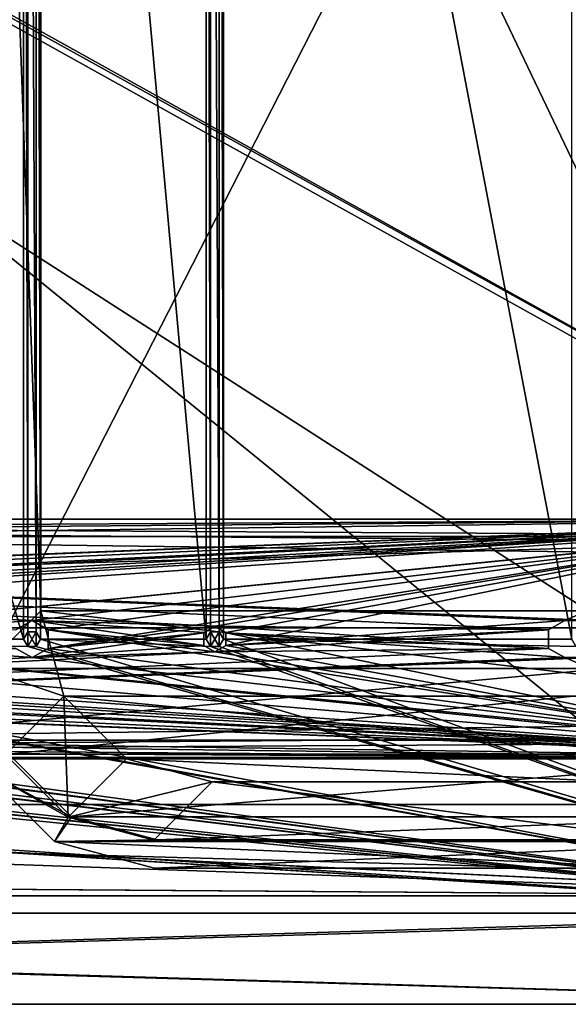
# Model space of a CAD drawing. Header units: millimetres. Extents: x -275 to 275, y -16 to 550.
# Tile 16 of 40: x 94 to 190, y -16 to 157. Entities that reach past the tile are written whole.
import ezdxf

# ---------------------------------------------------------------- set-up
doc = ezdxf.new("R2010")
doc.units = ezdxf.units.MM
doc.header["$LTSCALE"] = 81.481481
for name, color, linetype in [('1', 7, 'CONTINUOUS'), ('10', 7, 'CONTINUOUS'), ('13', 7, 'CONTINUOUS'), ('14', 7, 'CONTINUOUS'), ('142', 7, 'CONTINUOUS'), ('143', 7, 'CONTINUOUS'), ('145', 7, 'CONTINUOUS'), ('15', 7, 'CONTINUOUS'), ('153', 7, 'CONTINUOUS'), ('156', 7, 'CONTINUOUS'), ('16', 7, 'CONTINUOUS'), ('2', 7, 'CONTINUOUS'), ('205', 7, 'CONTINUOUS'), ('206', 7, 'CONTINUOUS'), ('207', 7, 'CONTINUOUS'), ('208', 7, 'CONTINUOUS'), ('221', 7, 'CONTINUOUS'), ('222', 7, 'CONTINUOUS'), ('224', 7, 'CONTINUOUS'), ('225', 7, 'CONTINUOUS'), ('226', 7, 'CONTINUOUS'), ('227', 7, 'CONTINUOUS'), ('228', 7, 'CONTINUOUS'), ('24', 7, 'CONTINUOUS'), ('25', 7, 'CONTINUOUS'), ('253', 7, 'CONTINUOUS'), ('254', 7, 'CONTINUOUS'), ('255', 7, 'CONTINUOUS'), ('295', 7, 'CONTINUOUS'), ('297', 7, 'CONTINUOUS'), ('310', 7, 'CONTINUOUS'), ('312', 7, 'CONTINUOUS'), ('313', 7, 'CONTINUOUS'), ('317', 7, 'CONTINUOUS'), ('318', 7, 'CONTINUOUS'), ('319', 7, 'CONTINUOUS'), ('323', 7, 'CONTINUOUS'), ('324', 7, 'CONTINUOUS'), ('325', 7, 'CONTINUOUS'), ('328', 7, 'CONTINUOUS'), ('329', 7, 'CONTINUOUS'), ('337', 7, 'CONTINUOUS'), ('338', 7, 'CONTINUOUS'), ('339', 7, 'CONTINUOUS'), ('340', 7, 'CONTINUOUS'), ('341', 7, 'CONTINUOUS'), ('342', 7, 'CONTINUOUS'), ('4', 7, 'CONTINUOUS'), ('544', 7, 'CONTINUOUS'), ('545', 7, 'CONTINUOUS'), ('546', 7, 'CONTINUOUS'), ('547', 7, 'CONTINUOUS'), ('620', 7, 'CONTINUOUS'), ('621', 7, 'CONTINUOUS'), ('622', 7, 'CONTINUOUS'), ('623', 7, 'CONTINUOUS'), ('9', 7, 'CONTINUOUS')]:
    doc.layers.add(name, color=color, linetype=linetype)

msp = doc.modelspace()

# ---------------------------------------------------------------- linework, layer by layer
at = {"layer": '1', "linetype": 'Continuous'}
for points in [[(102.91, 16.87, 365.6), (91.93, 27.85, 365.6), (91.93, 27.85, 333.6), (102.91, 16.87, 365.6)], [(102.91, 16.87, 333.6), (102.91, 16.87, 365.6), (91.93, 27.85, 333.6), (102.91, 16.87, 333.6)], [(117.91, 12.85, 365.6), (102.91, 16.87, 365.6), (117.91, 12.85, 333.6), (117.91, 12.85, 365.6)], [(117.91, 12.85, 333.6), (102.91, 16.87, 365.6), (102.91, 16.87, 333.6), (117.91, 12.85, 333.6)]]:
    msp.add_3dface(points, dxfattribs=at)
at = {"layer": '10', "linetype": 'Continuous'}
for points in [[(208.41, 7.85, 333.6), (117.41, 7.85, 333.6), (208.41, 7.85, 325.6), (208.41, 7.85, 333.6)], [(117.41, 7.85, 333.6), (117.41, 7.85, 325.6), (208.41, 7.85, 325.6), (117.41, 7.85, 333.6)]]:
    msp.add_3dface(points, dxfattribs=at)
at = {"layer": '13', "linetype": 'Continuous'}
for points in [[(228.28, 326.74, 33.6), (228.28, 52.96, 33.6), (97.53, 326.74, 33.6), (228.28, 326.74, 33.6)], [(97.53, 326.74, 33.6), (228.28, 52.96, 33.6), (97.53, 52.96, 33.6), (97.53, 326.74, 33.6)], [(97.53, 52.96, 33.6), (228.28, 52.96, 33.6), (224.26, 37.97, 33.6), (97.53, 52.96, 33.6)], [(101.55, 37.97, 33.6), (97.53, 52.96, 33.6), (224.26, 37.97, 33.6), (101.55, 37.97, 33.6)], [(112.52, 26.99, 33.6), (101.55, 37.97, 33.6), (213.29, 26.99, 33.6), (112.52, 26.99, 33.6)], [(213.29, 26.99, 33.6), (101.55, 37.97, 33.6), (224.26, 37.97, 33.6), (213.29, 26.99, 33.6)], [(127.52, 22.98, 33.6), (112.52, 26.99, 33.6), (198.3, 22.98, 33.6), (127.52, 22.98, 33.6)], [(198.3, 22.98, 33.6), (112.52, 26.99, 33.6), (213.29, 26.99, 33.6), (198.3, 22.98, 33.6)]]:
    msp.add_3dface(points, dxfattribs=at)
at = {"layer": '14', "linetype": 'Continuous'}
for points in [[(87.34, 42.76, 325.6), (87.34, 336.94, 325.6), (97.53, 52.96, 33.6), (87.34, 42.76, 325.6)], [(87.34, 336.94, 325.6), (97.53, 326.74, 33.6), (97.53, 52.96, 33.6), (87.34, 336.94, 325.6)]]:
    msp.add_3dface(points, dxfattribs=at)
at = {"layer": '142', "linetype": 'Continuous'}
for points in [[(231.6, 27.27, 414.93), (-231.4, 27.27, 487.93), (-231.4, 27.27, 414.93), (231.6, 27.27, 414.93)], [(-231.4, 27.27, 487.93), (231.6, 27.27, 414.93), (-28.25, 27.27, 470.93), (-231.4, 27.27, 487.93)], [(-28.25, 27.27, 470.93), (231.6, 27.27, 414.93), (28.45, 27.27, 470.93), (-28.25, 27.27, 470.93)], [(28.45, 27.27, 470.93), (231.6, 27.27, 414.93), (39.99, 27.27, 490.93), (28.45, 27.27, 470.93)], [(39.99, 27.27, 490.93), (231.6, 27.27, 414.93), (231.6, 27.27, 487.93), (39.99, 27.27, 490.93)], [(248.6, 27.27, 490.93), (39.99, 27.27, 490.93), (248.6, 27.27, 487.93), (248.6, 27.27, 490.93)], [(248.6, 27.27, 487.93), (39.99, 27.27, 490.93), (231.6, 27.27, 487.93), (248.6, 27.27, 487.93)]]:
    msp.add_3dface(points, dxfattribs=at)
at = {"layer": '143', "linetype": 'Continuous'}
for points in [[(231.6, 27.27, 414.93), (-231.4, 27.27, 414.93), (231.6, 327.27, 414.93), (231.6, 27.27, 414.93)], [(-231.4, 27.27, 414.93), (-231.4, 327.27, 414.93), (231.6, 327.27, 414.93), (-231.4, 27.27, 414.93)]]:
    msp.add_3dface(points, dxfattribs=at)
at = {"layer": '145', "linetype": 'Continuous'}
for points in [[(39.99, 27.27, 490.93), (248.6, 27.27, 490.93), (39.99, 30.27, 490.93), (39.99, 27.27, 490.93)], [(39.99, 30.27, 490.93), (248.6, 27.27, 490.93), (228.6, 30.27, 490.93), (39.99, 30.27, 490.93)]]:
    msp.add_3dface(points, dxfattribs=at)
at = {"layer": '15', "linetype": 'Continuous'}
for points in [[(87.34, 42.76, 325.6), (97.53, 52.96, 33.6), (101.55, 37.97, 33.6), (87.34, 42.76, 325.6)], [(91.35, 27.77, 325.6), (87.34, 42.76, 325.6), (101.55, 37.97, 33.6), (91.35, 27.77, 325.6)], [(102.32, 16.8, 325.6), (91.35, 27.77, 325.6), (101.55, 37.97, 33.6), (102.32, 16.8, 325.6)], [(102.32, 16.8, 325.6), (101.55, 37.97, 33.6), (112.52, 26.99, 33.6), (102.32, 16.8, 325.6)], [(102.32, 16.8, 325.6), (112.52, 26.99, 33.6), (127.52, 22.98, 33.6), (102.32, 16.8, 325.6)], [(117.32, 12.78, 325.6), (102.32, 16.8, 325.6), (127.52, 22.98, 33.6), (117.32, 12.78, 325.6)]]:
    msp.add_3dface(points, dxfattribs=at)
at = {"layer": '153', "linetype": 'Continuous'}
for points in [[(28.45, 30.27, 470.93), (228.6, 30.27, 490.93), (-228.4, 30.27, 417.93), (28.45, 30.27, 470.93)], [(-228.4, 30.27, 417.93), (228.6, 30.27, 490.93), (228.6, 30.27, 417.93), (-228.4, 30.27, 417.93)], [(39.99, 30.27, 490.93), (228.6, 30.27, 490.93), (28.45, 30.27, 470.93), (39.99, 30.27, 490.93)]]:
    msp.add_3dface(points, dxfattribs=at)
at = {"layer": '156', "linetype": 'Continuous'}
for points in [[(-228.4, 30.27, 417.93), (228.6, 30.27, 417.93), (-228.4, 324.53, 417.93), (-228.4, 30.27, 417.93)], [(-228.4, 324.53, 417.93), (228.6, 30.27, 417.93), (228.6, 324.53, 417.93), (-228.4, 324.53, 417.93)]]:
    msp.add_3dface(points, dxfattribs=at)
at = {"layer": '16', "linetype": 'Continuous'}
for points in [[(208.49, 12.78, 325.6), (117.32, 12.78, 325.6), (127.52, 22.98, 33.6), (208.49, 12.78, 325.6)], [(208.49, 12.78, 325.6), (127.52, 22.98, 33.6), (198.3, 22.98, 33.6), (208.49, 12.78, 325.6)]]:
    msp.add_3dface(points, dxfattribs=at)
at = {"layer": '2', "linetype": 'Continuous'}
for points in [[(102.91, 16.87, 333.6), (91.93, 27.85, 333.6), (87.1, 25.35, 333.6), (102.91, 16.87, 333.6)], [(99.91, 12.54, 333.6), (102.91, 16.87, 333.6), (87.1, 25.35, 333.6), (99.91, 12.54, 333.6)], [(117.91, 12.85, 333.6), (102.91, 16.87, 333.6), (99.91, 12.54, 333.6), (117.91, 12.85, 333.6)], [(117.91, 12.85, 333.6), (99.91, 12.54, 333.6), (207.91, 12.85, 333.6), (117.91, 12.85, 333.6)], [(99.91, 12.54, 333.6), (225.91, 12.54, 333.6), (207.91, 12.85, 333.6), (99.91, 12.54, 333.6)], [(117.41, 7.85, 333.6), (225.91, 12.54, 333.6), (99.91, 12.54, 333.6), (117.41, 7.85, 333.6)], [(208.41, 7.85, 333.6), (225.91, 12.54, 333.6), (117.41, 7.85, 333.6), (208.41, 7.85, 333.6)]]:
    msp.add_3dface(points, dxfattribs=at)
at = {"layer": '205', "linetype": 'Continuous'}
for points in [[(-248, 69, 3), (248, 69, 3), (-251, 69), (-248, 69, 3)], [(-251, 69), (248, 69, 3), (251, 69), (-251, 69)]]:
    msp.add_3dface(points, dxfattribs=at)
at = {"layer": '206', "linetype": 'Continuous'}
for points in [[(248, 69, 3), (-248, 69, 3), (224, 66.25, 3), (248, 69, 3)], [(-248, 69, 3), (194.75, 51.25, 3), (222.05, 62.88, 3), (-248, 69, 3)], [(224, 66.25, 3), (-248, 69, 3), (222.05, 65.13, 3), (224, 66.25, 3)], [(222.05, 65.13, 3), (-248, 69, 3), (222.05, 62.88, 3), (222.05, 65.13, 3)], [(189.25, 51.25, 3), (-248, 69, 3), (186.44, 49.63, 3), (189.25, 51.25, 3)], [(-248, 69, 3), (189.25, 51.25, 3), (194.75, 51.25, 3), (-248, 69, 3)], [(186.44, 49.63, 3), (-248, 69, 3), (128, 50.25, 3), (186.44, 49.63, 3)], [(128, 50.25, 3), (-248, 69, 3), (96, 51.25, 3), (128, 50.25, 3)], [(96, 51.25, 3), (-248, 69, 3), (93.19, 49.63, 3), (96, 51.25, 3)], [(248, 27, 3), (224, 29.75, 3), (2.25, 51.75, 3), (248, 27, 3)], [(2.25, 44.25, 3), (248, 27, 3), (2.25, 51.75, 3), (2.25, 44.25, 3)], [(96, 44.75, 3), (93.19, 46.37, 3), (2.25, 51.75, 3), (96, 44.75, 3)], [(224, 29.75, 3), (96, 44.75, 3), (2.25, 51.75, 3), (224, 29.75, 3)], [(126.05, 49.13, 3), (128, 50.25, 3), (96, 51.25, 3), (126.05, 49.13, 3)], [(126.05, 46.88, 3), (126.05, 49.13, 3), (96, 51.25, 3), (126.05, 46.88, 3)], [(126.05, 46.88, 3), (96, 51.25, 3), (98.81, 49.63, 3), (126.05, 46.88, 3)], [(186.44, 46.37, 3), (186.44, 49.63, 3), (128, 50.25, 3), (186.44, 46.37, 3)], [(186.44, 46.37, 3), (128, 50.25, 3), (129.95, 49.12, 3), (186.44, 46.37, 3)], [(128, 45.75, 3), (126.05, 46.88, 3), (98.81, 49.63, 3), (128, 45.75, 3)], [(128, 45.75, 3), (98.81, 49.63, 3), (224, 29.75, 3), (128, 45.75, 3)], [(98.81, 49.63, 3), (98.81, 46.37, 3), (224, 29.75, 3), (98.81, 49.63, 3)], [(189.25, 44.75, 3), (186.44, 46.37, 3), (129.95, 49.12, 3), (189.25, 44.75, 3)], [(189.25, 44.75, 3), (129.95, 49.12, 3), (224, 29.75, 3), (189.25, 44.75, 3)], [(129.95, 49.12, 3), (129.95, 46.87, 3), (224, 29.75, 3), (129.95, 49.12, 3)], [(129.95, 46.87, 3), (128, 45.75, 3), (224, 29.75, 3), (129.95, 46.87, 3)], [(-189.25, 44.75, 3), (248, 27, 3), (-186.44, 46.37, 3), (-189.25, 44.75, 3)], [(248, 27, 3), (-128, 45.75, 3), (-186.44, 46.37, 3), (248, 27, 3)], [(248, 27, 3), (-96, 44.75, 3), (-128, 45.75, 3), (248, 27, 3)], [(-96, 44.75, 3), (248, 27, 3), (-93.19, 46.37, 3), (-96, 44.75, 3)], [(-93.19, 46.37, 3), (248, 27, 3), (0, 42, 3), (-93.19, 46.37, 3)], [(98.81, 46.37, 3), (96, 44.75, 3), (224, 29.75, 3), (98.81, 46.37, 3)], [(248, 27, 3), (-194.75, 44.75, 3), (-222.05, 33.12, 3), (248, 27, 3)], [(-194.75, 44.75, 3), (248, 27, 3), (-189.25, 44.75, 3), (-194.75, 44.75, 3)], [(248, 27, 3), (2.25, 44.25, 3), (1.59, 42.66, 3), (248, 27, 3)], [(194.75, 44.75, 3), (189.25, 44.75, 3), (224, 29.75, 3), (194.75, 44.75, 3)], [(0, 42, 3), (248, 27, 3), (1.59, 42.66, 3), (0, 42, 3)], [(-222.05, 30.87, 3), (248, 27, 3), (-222.05, 33.12, 3), (-222.05, 30.87, 3)], [(-248, 27, 3), (248, 27, 3), (-224, 29.75, 3), (-248, 27, 3)], [(-224, 29.75, 3), (248, 27, 3), (-222.05, 30.87, 3), (-224, 29.75, 3)]]:
    msp.add_3dface(points, dxfattribs=at)
at = {"layer": '207', "linetype": 'Continuous'}
for points in [[(-248, 27, 3), (-251, 27), (251, 27), (-248, 27, 3)], [(248, 27, 3), (-248, 27, 3), (251, 27), (248, 27, 3)]]:
    msp.add_3dface(points, dxfattribs=at)
at = {"layer": '208', "linetype": 'Continuous'}
for points in [[(-251, 69), (251, 69), (-224, 66.25), (-251, 69)], [(-224, 66.25), (251, 69), (-222.05, 65.13), (-224, 66.25)], [(-222.05, 65.13), (251, 69), (-222.05, 62.88), (-222.05, 65.13)], [(251, 69), (-194.75, 51.25), (-222.05, 62.88), (251, 69)], [(-194.75, 51.25), (251, 69), (-189.25, 51.25), (-194.75, 51.25)], [(-189.25, 51.25), (251, 69), (-186.44, 49.63), (-189.25, 51.25)], [(251, 69), (-128, 50.25), (-186.44, 49.63), (251, 69)], [(251, 69), (-96, 51.25), (-128, 50.25), (251, 69)], [(-96, 51.25), (251, 69), (-93.19, 49.63), (-96, 51.25)], [(-93.19, 49.63), (251, 69), (0, 54), (-93.19, 49.63)], [(0, 54), (251, 69), (1.59, 53.34), (0, 54)], [(251, 69), (2.25, 51.75), (1.59, 53.34), (251, 69)], [(251, 69), (224, 66.25), (2.25, 44.25), (251, 69)], [(2.25, 51.75), (251, 69), (2.25, 44.25), (2.25, 51.75)], [(224, 66.25), (96, 51.25), (2.25, 44.25), (224, 66.25)], [(96, 51.25), (224, 66.25), (98.81, 49.63), (96, 51.25)], [(224, 66.25), (128, 50.25), (98.81, 46.37), (224, 66.25)], [(98.81, 49.63), (224, 66.25), (98.81, 46.37), (98.81, 49.63)], [(128, 50.25), (224, 66.25), (129.95, 49.13), (128, 50.25)], [(224, 66.25), (189.25, 51.25), (129.95, 46.88), (224, 66.25)], [(129.95, 49.13), (224, 66.25), (129.95, 46.88), (129.95, 49.13)], [(189.25, 51.25), (224, 66.25), (194.75, 51.25), (189.25, 51.25)], [(96, 51.25), (93.19, 49.63), (2.25, 44.25), (96, 51.25)], [(128, 50.25), (126.05, 49.12), (98.81, 46.37), (128, 50.25)], [(189.25, 51.25), (186.44, 49.63), (129.95, 46.88), (189.25, 51.25)], [(126.05, 49.12), (126.05, 46.87), (96, 44.75), (126.05, 49.12)], [(126.05, 49.12), (96, 44.75), (98.81, 46.37), (126.05, 49.12)], [(186.44, 49.63), (186.44, 46.37), (128, 45.75), (186.44, 49.63)], [(186.44, 49.63), (128, 45.75), (129.95, 46.88), (186.44, 49.63)], [(126.05, 46.87), (128, 45.75), (96, 44.75), (126.05, 46.87)], [(189.25, 44.75), (-251, 27), (186.44, 46.37), (189.25, 44.75)], [(186.44, 46.37), (-251, 27), (128, 45.75), (186.44, 46.37)], [(96, 44.75), (-251, 27), (93.19, 46.37), (96, 44.75)], [(128, 45.75), (-251, 27), (96, 44.75), (128, 45.75)], [(-251, 27), (194.75, 44.75), (222.05, 33.12), (-251, 27)], [(-251, 27), (189.25, 44.75), (194.75, 44.75), (-251, 27)], [(222.05, 30.87), (-251, 27), (222.05, 33.12), (222.05, 30.87)], [(224, 29.75), (-251, 27), (222.05, 30.87), (224, 29.75)], [(251, 27), (-251, 27), (224, 29.75), (251, 27)]]:
    msp.add_3dface(points, dxfattribs=at)
at = {"layer": '221', "linetype": 'Continuous'}
for points in [[(189.25, 51.25, 3), (186.44, 49.63, 3), (189.25, 51.25), (189.25, 51.25, 3)], [(186.44, 49.63, 3), (186.44, 49.63), (189.25, 51.25), (186.44, 49.63, 3)], [(186.44, 49.63, 3), (186.44, 46.37, 3), (186.44, 49.63), (186.44, 49.63, 3)], [(186.44, 46.37, 3), (186.44, 46.37), (186.44, 49.63), (186.44, 46.37, 3)], [(186.44, 46.37, 3), (189.25, 44.75, 3), (186.44, 46.37), (186.44, 46.37, 3)], [(189.25, 44.75, 3), (189.25, 44.75), (186.44, 46.37), (189.25, 44.75, 3)]]:
    msp.add_3dface(points, dxfattribs=at)
at = {"layer": '222', "linetype": 'Continuous'}
for points in [[(194.75, 51.25, 3), (189.25, 51.25, 3), (194.75, 51.25), (194.75, 51.25, 3)], [(189.25, 51.25, 3), (189.25, 51.25), (194.75, 51.25), (189.25, 51.25, 3)]]:
    msp.add_3dface(points, dxfattribs=at)
at = {"layer": '224', "linetype": 'Continuous'}
for points in [[(189.25, 44.75, 3), (194.75, 44.75, 3), (189.25, 44.75), (189.25, 44.75, 3)], [(189.25, 44.75), (194.75, 44.75, 3), (194.75, 44.75), (189.25, 44.75)]]:
    msp.add_3dface(points, dxfattribs=at)
at = {"layer": '225', "linetype": 'Continuous'}
for points in [[(128, 50.25, 3), (126.05, 49.13, 3), (128, 50.25), (128, 50.25, 3)], [(126.05, 49.13, 3), (126.05, 49.12), (128, 50.25), (126.05, 49.13, 3)], [(126.05, 49.13, 3), (126.05, 46.88, 3), (126.05, 49.12), (126.05, 49.13, 3)], [(126.05, 46.88, 3), (126.05, 46.87), (126.05, 49.12), (126.05, 46.88, 3)], [(126.05, 46.88, 3), (128, 45.75, 3), (126.05, 46.87), (126.05, 46.88, 3)], [(128, 45.75, 3), (128, 45.75), (126.05, 46.87), (128, 45.75, 3)]]:
    msp.add_3dface(points, dxfattribs=at)
at = {"layer": '226', "linetype": 'Continuous'}
for points in [[(129.95, 49.12, 3), (128, 50.25, 3), (129.95, 49.13), (129.95, 49.12, 3)], [(128, 50.25, 3), (128, 50.25), (129.95, 49.13), (128, 50.25, 3)], [(129.95, 49.12, 3), (129.95, 49.13), (129.95, 46.88), (129.95, 49.12, 3)], [(129.95, 46.87, 3), (129.95, 49.12, 3), (129.95, 46.88), (129.95, 46.87, 3)], [(128, 45.75), (129.95, 46.87, 3), (129.95, 46.88), (128, 45.75)], [(128, 45.75, 3), (129.95, 46.87, 3), (128, 45.75), (128, 45.75, 3)]]:
    msp.add_3dface(points, dxfattribs=at)
at = {"layer": '227', "linetype": 'Continuous'}
for points in [[(96, 51.25, 3), (93.19, 49.63, 3), (96, 51.25), (96, 51.25, 3)], [(93.19, 49.63, 3), (93.19, 49.63), (96, 51.25), (93.19, 49.63, 3)], [(93.19, 46.37, 3), (96, 44.75, 3), (93.19, 46.37), (93.19, 46.37, 3)], [(96, 44.75, 3), (96, 44.75), (93.19, 46.37), (96, 44.75, 3)]]:
    msp.add_3dface(points, dxfattribs=at)
at = {"layer": '228', "linetype": 'Continuous'}
for points in [[(98.81, 49.63, 3), (96, 51.25, 3), (98.81, 49.63), (98.81, 49.63, 3)], [(96, 51.25, 3), (96, 51.25), (98.81, 49.63), (96, 51.25, 3)], [(98.81, 46.37, 3), (98.81, 49.63, 3), (98.81, 46.37), (98.81, 46.37, 3)], [(98.81, 49.63, 3), (98.81, 49.63), (98.81, 46.37), (98.81, 49.63, 3)], [(96, 44.75, 3), (98.81, 46.37, 3), (96, 44.75), (96, 44.75, 3)], [(96, 44.75), (98.81, 46.37, 3), (98.81, 46.37), (96, 44.75)]]:
    msp.add_3dface(points, dxfattribs=at)
at = {"layer": '24', "linetype": 'Continuous'}
for points in [[(117.91, 12.85, 365.6), (117.91, 12.85, 333.6), (207.91, 12.85, 333.6), (117.91, 12.85, 365.6)], [(117.91, 12.85, 365.6), (207.91, 12.85, 333.6), (207.91, 12.85, 365.6), (117.91, 12.85, 365.6)]]:
    msp.add_3dface(points, dxfattribs=at)
at = {"layer": '25', "linetype": 'Continuous'}
for points in [[(237.91, 336.85, 365.6), (87.91, 42.85, 365.6), (237.91, 42.85, 365.6), (237.91, 336.85, 365.6)], [(87.91, 42.85, 365.6), (237.91, 336.85, 365.6), (87.91, 336.85, 365.6), (87.91, 42.85, 365.6)], [(87.91, 42.85, 365.6), (91.93, 27.85, 365.6), (237.91, 42.85, 365.6), (87.91, 42.85, 365.6)], [(237.91, 42.85, 365.6), (91.93, 27.85, 365.6), (233.89, 27.85, 365.6), (237.91, 42.85, 365.6)], [(91.93, 27.85, 365.6), (102.91, 16.87, 365.6), (233.89, 27.85, 365.6), (91.93, 27.85, 365.6)], [(102.91, 16.87, 365.6), (222.91, 16.87, 365.6), (233.89, 27.85, 365.6), (102.91, 16.87, 365.6)], [(102.91, 16.87, 365.6), (117.91, 12.85, 365.6), (222.91, 16.87, 365.6), (102.91, 16.87, 365.6)], [(117.91, 12.85, 365.6), (207.91, 12.85, 365.6), (222.91, 16.87, 365.6), (117.91, 12.85, 365.6)]]:
    msp.add_3dface(points, dxfattribs=at)
at = {"layer": '253', "linetype": 'Continuous'}
for points in [[(-236, 6.5, 94.6), (251, 3, 94.6), (-210, 19, 94.6), (-236, 6.5, 94.6)], [(-210, 19, 94.6), (251, 3, 94.6), (236, 6.5, 94.6), (-210, 19, 94.6)], [(210, 19, 94.6), (-210, 19, 94.6), (236, 6.5, 94.6), (210, 19, 94.6)], [(-251, 3, 94.6), (251, 3, 94.6), (-238.5, 6.5, 94.6), (-251, 3, 94.6)], [(251, 3, 94.6), (-236, 6.5, 94.6), (-238.5, 6.5, 94.6), (251, 3, 94.6)]]:
    msp.add_3dface(points, dxfattribs=at)
at = {"layer": '254', "linetype": 'Continuous'}
for points in [[(251, 3, 94.6), (-251, 3, 94.6), (251, 3, 17.6), (251, 3, 94.6)], [(-251, 3, 94.6), (-251, 3, 17.6), (251, 3, 17.6), (-251, 3, 94.6)]]:
    msp.add_3dface(points, dxfattribs=at)
at = {"layer": '255', "linetype": 'Continuous'}
for points in [[(-251, 347, 17.6), (-248, 347, 17.6), (251, 69, 17.6), (-251, 347, 17.6)], [(-248, 69, 17.6), (-251, 347, 17.6), (248, 69, 17.6), (-248, 69, 17.6)], [(248, 69, 17.6), (-251, 347, 17.6), (251, 69, 17.6), (248, 69, 17.6)], [(251, 69, 17.6), (-248, 347, 17.6), (248, 347, 17.6), (251, 69, 17.6)], [(-248, 27, 17.6), (-248, 69, 17.6), (248, 27, 17.6), (-248, 27, 17.6)], [(248, 27, 17.6), (-248, 69, 17.6), (248, 69, 17.6), (248, 27, 17.6)], [(251, 3, 17.6), (-251, 3, 17.6), (-251, 27, 17.6), (251, 3, 17.6)], [(-248, 27, 17.6), (251, 3, 17.6), (-251, 27, 17.6), (-248, 27, 17.6)], [(251, 3, 17.6), (-248, 27, 17.6), (248, 27, 17.6), (251, 3, 17.6)]]:
    msp.add_3dface(points, dxfattribs=at)
at = {"layer": '295', "linetype": 'Continuous'}
for points in [[(-210, 19, 94.6), (210, 19, 94.6), (-210, 19, 33.6), (-210, 19, 94.6)], [(210, 19, 94.6), (210, 19, 33.6), (-210, 19, 33.6), (210, 19, 94.6)]]:
    msp.add_3dface(points, dxfattribs=at)
at = {"layer": '297', "linetype": 'Continuous'}
for points in [[(-210, 19, 33.6), (210, 19, 33.6), (-210, 361, 33.6), (-210, 19, 33.6)], [(-210, 361, 33.6), (210, 19, 33.6), (210, 361, 33.6), (-210, 361, 33.6)]]:
    msp.add_3dface(points, dxfattribs=at)
at = {"layer": '310', "linetype": 'Continuous'}
for points in [[(-259, 66, -16), (-259, 400, -16), (259, 400, -16), (-259, 66, -16)], [(259, 66, -16), (-259, 66, -16), (259, 400, -16), (259, 66, -16)]]:
    msp.add_3dface(points, dxfattribs=at)
at = {"layer": '312', "linetype": 'Continuous'}
for points in [[(-259, 66, -121), (-259, 66, -16), (259, 66, -16), (-259, 66, -121)], [(-259, 66, -121), (259, 66, -16), (259, 66, -121), (-259, 66, -121)]]:
    msp.add_3dface(points, dxfattribs=at)
at = {"layer": '313', "linetype": 'Continuous'}
for points in [[(-259, 66, -121), (259, 66, -121), (-275, 50, -121), (-259, 66, -121)], [(-275, 50, -121), (259, 66, -121), (275, 50, -121), (-275, 50, -121)]]:
    msp.add_3dface(points, dxfattribs=at)
at = {"layer": '317', "linetype": 'Continuous'}
for points in [[(259, 0), (-259, 0), (-275, 0, -16), (259, 0)], [(259, 0), (-275, 0, -16), (275, 0, -16), (259, 0)]]:
    msp.add_3dface(points, dxfattribs=at)
at = {"layer": '318', "linetype": 'Continuous'}
for points in [[(-275, 0, -16), (-275, 50, -16), (275, 50, -16), (-275, 0, -16)], [(275, 0, -16), (-275, 0, -16), (275, 50, -16), (275, 0, -16)]]:
    msp.add_3dface(points, dxfattribs=at)
at = {"layer": '319', "linetype": 'Continuous'}
for points in [[(-275, 50, -121), (275, 50, -121), (-275, 50, -16), (-275, 50, -121)], [(-275, 50, -16), (275, 50, -121), (275, 50, -16), (-275, 50, -16)]]:
    msp.add_3dface(points, dxfattribs=at)
at = {"layer": '323', "linetype": 'Continuous'}
for points in [[(-259, 0, 745), (-273, 0, 745), (274, -16, 745), (-259, 0, 745)], [(-273, 0, 745), (-273, -16, 745), (274, -16, 745), (-273, 0, 745)], [(259, 0, 745), (-259, 0, 745), (274, -16, 745), (259, 0, 745)]]:
    msp.add_3dface(points, dxfattribs=at)
at = {"layer": '324', "linetype": 'Continuous'}
for points in [[(274, -16, 745), (-273, -16, 745), (274, -16, 621), (274, -16, 745)], [(-273, -16, 745), (-273, -16, 621), (274, -16, 621), (-273, -16, 745)]]:
    msp.add_3dface(points, dxfattribs=at)
at = {"layer": '325', "linetype": 'Continuous'}
for points in [[(-259, 0, 621), (259, 0, 621), (-273, -16, 621), (-259, 0, 621)], [(259, 0, 621), (274, 0, 621), (-273, -16, 621), (259, 0, 621)], [(-273, -16, 621), (274, 0, 621), (274, -16, 621), (-273, -16, 621)]]:
    msp.add_3dface(points, dxfattribs=at)
at = {"layer": '328', "linetype": 'Continuous'}
for points in [[(-259, 0, 621), (-259, 0, 745), (259, 0, 745), (-259, 0, 621)], [(-259, 0, 621), (259, 0, 745), (259, 0, 621), (-259, 0, 621)]]:
    msp.add_3dface(points, dxfattribs=at)
at = {"layer": '329', "linetype": 'Continuous'}
for points in [[(1.5, 48), (94.5, 48), (1.5, 368), (1.5, 48)], [(94.5, 48), (94.5, 368), (1.5, 368), (94.5, 48)], [(94.5, 48), (95.25, 49.3), (94.5, 368), (94.5, 48)], [(94.5, 368), (95.25, 49.3), (95.25, 366.7), (94.5, 368)], [(97.5, 48), (97.5, 368), (96.75, 366.7), (97.5, 48)], [(97.5, 48), (126.5, 48), (97.5, 368), (97.5, 48)], [(97.5, 368), (126.5, 48), (126.5, 368), (97.5, 368)], [(126.5, 48), (127.25, 49.3), (126.5, 368), (126.5, 48)], [(126.5, 368), (127.25, 49.3), (127.25, 366.7), (126.5, 368)], [(129.5, 48), (129.5, 368), (128.75, 366.7), (129.5, 48)], [(129.5, 48), (190.5, 48), (129.5, 368), (129.5, 48)], [(190.5, 48), (190.5, 368), (129.5, 368), (190.5, 48)], [(95.25, 49.3), (96.75, 49.3), (95.25, 366.7), (95.25, 49.3)], [(95.25, 366.7), (96.75, 49.3), (96.75, 366.7), (95.25, 366.7)], [(96.75, 49.3), (97.5, 48), (96.75, 366.7), (96.75, 49.3)], [(127.25, 49.3), (128.75, 49.3), (127.25, 366.7), (127.25, 49.3)], [(127.25, 366.7), (128.75, 49.3), (128.75, 366.7), (127.25, 366.7)], [(128.75, 49.3), (129.5, 48), (128.75, 366.7), (128.75, 49.3)], [(-222.5, 48), (259, 0), (-192.75, 46.7), (-222.5, 48)], [(259, 0), (-222.5, 48), (-222.5, 32), (259, 0)], [(-192.75, 46.7), (259, 0), (-191.25, 46.7), (-192.75, 46.7)], [(259, 0), (-190.5, 48), (-191.25, 46.7), (259, 0)], [(259, 0), (-128.75, 46.7), (-190.5, 48), (259, 0)], [(-128.75, 46.7), (259, 0), (-127.25, 46.7), (-128.75, 46.7)], [(259, 0), (-126.5, 48), (-127.25, 46.7), (259, 0)], [(259, 0), (-96.75, 46.7), (-126.5, 48), (259, 0)], [(-96.75, 46.7), (259, 0), (-95.25, 46.7), (-96.75, 46.7)], [(259, 0), (-94.5, 48), (-95.25, 46.7), (259, 0)], [(259, 0), (-0.75, 46.7), (-94.5, 48), (259, 0)], [(-0.75, 46.7), (259, 0), (0.75, 46.7), (-0.75, 46.7)], [(259, 0), (1.5, 48), (0.75, 46.7), (259, 0)], [(259, 0), (95.25, 46.7), (1.5, 48), (259, 0)], [(95.25, 46.7), (94.5, 48), (1.5, 48), (95.25, 46.7)], [(95.25, 46.7), (259, 0), (96.75, 46.7), (95.25, 46.7)], [(259, 0), (97.5, 48), (96.75, 46.7), (259, 0)], [(97.5, 48), (259, 0), (127.25, 46.7), (97.5, 48)], [(126.5, 48), (97.5, 48), (127.25, 46.7), (126.5, 48)], [(127.25, 46.7), (259, 0), (128.75, 46.7), (127.25, 46.7)], [(259, 0), (129.5, 48), (128.75, 46.7), (259, 0)], [(259, 0), (191.25, 46.7), (129.5, 48), (259, 0)], [(191.25, 46.7), (190.5, 48), (129.5, 48), (191.25, 46.7)], [(259, 0), (-222.5, 32), (-223.25, 30.7), (259, 0)], [(-259, 0), (259, 0), (-224.75, 30.7), (-259, 0)], [(-224.75, 30.7), (259, 0), (-223.25, 30.7), (-224.75, 30.7)]]:
    msp.add_3dface(points, dxfattribs=at)
at = {"layer": '337', "linetype": 'Continuous'}
for points in [[(95.25, 49.3), (94.5, 48), (95.25, 49.3, -10), (95.25, 49.3)], [(95.25, 49.3, -10), (94.5, 48), (94.5, 48, -10), (95.25, 49.3, -10)], [(96.75, 49.3), (95.25, 49.3), (95.25, 49.3, -10), (96.75, 49.3)], [(96.75, 49.3, -10), (96.75, 49.3), (95.25, 49.3, -10), (96.75, 49.3, -10)], [(97.5, 48), (96.75, 49.3), (97.5, 48, -10), (97.5, 48)], [(97.5, 48, -10), (96.75, 49.3), (96.75, 49.3, -10), (97.5, 48, -10)]]:
    msp.add_3dface(points, dxfattribs=at)
at = {"layer": '338', "linetype": 'Continuous'}
for points in [[(94.5, 48), (95.25, 46.7), (94.5, 48, -10), (94.5, 48)], [(94.5, 48, -10), (95.25, 46.7), (95.25, 46.7, -10), (94.5, 48, -10)], [(95.25, 46.7), (96.75, 46.7), (96.75, 46.7, -10), (95.25, 46.7)], [(95.25, 46.7, -10), (95.25, 46.7), (96.75, 46.7, -10), (95.25, 46.7, -10)], [(96.75, 46.7), (97.5, 48), (96.75, 46.7, -10), (96.75, 46.7)], [(97.5, 48), (97.5, 48, -10), (96.75, 46.7, -10), (97.5, 48)]]:
    msp.add_3dface(points, dxfattribs=at)
at = {"layer": '339', "linetype": 'Continuous'}
for points in [[(95.25, 49.3, -10), (94.5, 48, -10), (95.25, 46.7, -10), (95.25, 49.3, -10)], [(96.75, 49.3, -10), (95.25, 49.3, -10), (96.75, 46.7, -10), (96.75, 49.3, -10)], [(95.25, 49.3, -10), (95.25, 46.7, -10), (96.75, 46.7, -10), (95.25, 49.3, -10)], [(97.5, 48, -10), (96.75, 49.3, -10), (96.75, 46.7, -10), (97.5, 48, -10)]]:
    msp.add_3dface(points, dxfattribs=at)
at = {"layer": '340', "linetype": 'Continuous'}
for points in [[(127.25, 49.3), (126.5, 48), (127.25, 49.3, -10), (127.25, 49.3)], [(127.25, 49.3, -10), (126.5, 48), (126.5, 48, -10), (127.25, 49.3, -10)], [(128.75, 49.3), (127.25, 49.3), (127.25, 49.3, -10), (128.75, 49.3)], [(128.75, 49.3, -10), (128.75, 49.3), (127.25, 49.3, -10), (128.75, 49.3, -10)], [(129.5, 48), (128.75, 49.3), (129.5, 48, -10), (129.5, 48)], [(129.5, 48, -10), (128.75, 49.3), (128.75, 49.3, -10), (129.5, 48, -10)]]:
    msp.add_3dface(points, dxfattribs=at)
at = {"layer": '341', "linetype": 'Continuous'}
for points in [[(126.5, 48), (127.25, 46.7), (126.5, 48, -10), (126.5, 48)], [(126.5, 48, -10), (127.25, 46.7), (127.25, 46.7, -10), (126.5, 48, -10)], [(127.25, 46.7), (128.75, 46.7), (128.75, 46.7, -10), (127.25, 46.7)], [(127.25, 46.7, -10), (127.25, 46.7), (128.75, 46.7, -10), (127.25, 46.7, -10)], [(128.75, 46.7), (129.5, 48), (128.75, 46.7, -10), (128.75, 46.7)], [(129.5, 48), (129.5, 48, -10), (128.75, 46.7, -10), (129.5, 48)]]:
    msp.add_3dface(points, dxfattribs=at)
at = {"layer": '342', "linetype": 'Continuous'}
for points in [[(127.25, 49.3, -10), (126.5, 48, -10), (127.25, 46.7, -10), (127.25, 49.3, -10)], [(128.75, 49.3, -10), (127.25, 49.3, -10), (128.75, 46.7, -10), (128.75, 49.3, -10)], [(127.25, 49.3, -10), (127.25, 46.7, -10), (128.75, 46.7, -10), (127.25, 49.3, -10)], [(129.5, 48, -10), (128.75, 49.3, -10), (128.75, 46.7, -10), (129.5, 48, -10)]]:
    msp.add_3dface(points, dxfattribs=at)
at = {"layer": '4', "linetype": 'Continuous'}
for points in [[(102.32, 16.8, 325.6), (87.1, 25.35, 325.6), (91.35, 27.77, 325.6), (102.32, 16.8, 325.6)], [(99.91, 12.54, 325.6), (87.1, 25.35, 325.6), (102.32, 16.8, 325.6), (99.91, 12.54, 325.6)], [(117.32, 12.78, 325.6), (99.91, 12.54, 325.6), (102.32, 16.8, 325.6), (117.32, 12.78, 325.6)], [(225.91, 12.54, 325.6), (99.91, 12.54, 325.6), (117.32, 12.78, 325.6), (225.91, 12.54, 325.6)], [(117.41, 7.85, 325.6), (99.91, 12.54, 325.6), (208.41, 7.85, 325.6), (117.41, 7.85, 325.6)], [(208.41, 7.85, 325.6), (99.91, 12.54, 325.6), (225.91, 12.54, 325.6), (208.41, 7.85, 325.6)], [(208.49, 12.78, 325.6), (225.91, 12.54, 325.6), (117.32, 12.78, 325.6), (208.49, 12.78, 325.6)]]:
    msp.add_3dface(points, dxfattribs=at)
at = {"layer": '544', "linetype": 'Continuous'}
for points in [[(126.5, 48, -13), (127.25, 46.7, -13), (126.5, 48), (126.5, 48, -13)], [(126.5, 48), (127.25, 46.7, -13), (127.25, 46.7), (126.5, 48)], [(127.25, 46.7, -13), (128.75, 46.7, -13), (128.75, 46.7), (127.25, 46.7, -13)], [(127.25, 46.7), (127.25, 46.7, -13), (128.75, 46.7), (127.25, 46.7)], [(129.5, 48, -13), (129.5, 48), (128.75, 46.7), (129.5, 48, -13)], [(128.75, 46.7, -13), (129.5, 48, -13), (128.75, 46.7), (128.75, 46.7, -13)]]:
    msp.add_3dface(points, dxfattribs=at)
at = {"layer": '545', "linetype": 'Continuous'}
for points in [[(126.5, 48), (127.25, 46.7), (127.25, 49.3), (126.5, 48)], [(127.25, 46.7), (128.75, 46.7), (127.25, 49.3), (127.25, 46.7)], [(127.25, 49.3), (128.75, 46.7), (128.75, 49.3), (127.25, 49.3)], [(128.75, 46.7), (129.5, 48), (128.75, 49.3), (128.75, 46.7)]]:
    msp.add_3dface(points, dxfattribs=at)
at = {"layer": '546', "linetype": 'Continuous'}
for points in [[(126.5, 48, -13), (126.5, 48), (127.25, 49.3), (126.5, 48, -13)], [(126.5, 48, -13), (127.25, 49.3), (127.25, 49.3, -13), (126.5, 48, -13)], [(127.25, 49.3), (128.75, 49.3), (128.75, 49.3, -13), (127.25, 49.3)], [(127.25, 49.3, -13), (127.25, 49.3), (128.75, 49.3, -13), (127.25, 49.3, -13)], [(129.5, 48), (129.5, 48, -13), (128.75, 49.3, -13), (129.5, 48)], [(128.75, 49.3), (129.5, 48), (128.75, 49.3, -13), (128.75, 49.3)]]:
    msp.add_3dface(points, dxfattribs=at)
at = {"layer": '547', "linetype": 'Continuous'}
for points in [[(127.25, 46.7, -13), (126.5, 48, -13), (127.25, 49.3, -13), (127.25, 46.7, -13)], [(128.75, 46.7, -13), (127.25, 46.7, -13), (128.75, 49.3, -13), (128.75, 46.7, -13)], [(127.25, 46.7, -13), (127.25, 49.3, -13), (128.75, 49.3, -13), (127.25, 46.7, -13)], [(129.5, 48, -13), (128.75, 46.7, -13), (128.75, 49.3, -13), (129.5, 48, -13)]]:
    msp.add_3dface(points, dxfattribs=at)
at = {"layer": '620', "linetype": 'Continuous'}
for points in [[(94.5, 48), (94.5, 48, -13), (95.25, 46.7, -13), (94.5, 48)], [(95.25, 46.7), (94.5, 48), (95.25, 46.7, -13), (95.25, 46.7)], [(96.75, 46.7), (95.25, 46.7), (95.25, 46.7, -13), (96.75, 46.7)], [(96.75, 46.7, -13), (96.75, 46.7), (95.25, 46.7, -13), (96.75, 46.7, -13)], [(97.5, 48), (96.75, 46.7), (97.5, 48, -13), (97.5, 48)], [(97.5, 48, -13), (96.75, 46.7), (96.75, 46.7, -13), (97.5, 48, -13)]]:
    msp.add_3dface(points, dxfattribs=at)
at = {"layer": '621', "linetype": 'Continuous'}
for points in [[(95.25, 46.7, -13), (94.5, 48, -13), (95.25, 49.3, -13), (95.25, 46.7, -13)], [(96.75, 46.7, -13), (95.25, 46.7, -13), (96.75, 49.3, -13), (96.75, 46.7, -13)], [(96.75, 49.3, -13), (95.25, 46.7, -13), (95.25, 49.3, -13), (96.75, 49.3, -13)], [(97.5, 48, -13), (96.75, 46.7, -13), (96.75, 49.3, -13), (97.5, 48, -13)]]:
    msp.add_3dface(points, dxfattribs=at)
at = {"layer": '622', "linetype": 'Continuous'}
for points in [[(94.5, 48, -13), (94.5, 48), (95.25, 49.3), (94.5, 48, -13)], [(95.25, 49.3, -13), (94.5, 48, -13), (95.25, 49.3), (95.25, 49.3, -13)], [(96.75, 49.3, -13), (95.25, 49.3, -13), (95.25, 49.3), (96.75, 49.3, -13)], [(96.75, 49.3), (96.75, 49.3, -13), (95.25, 49.3), (96.75, 49.3)], [(97.5, 48), (97.5, 48, -13), (96.75, 49.3, -13), (97.5, 48)], [(97.5, 48), (96.75, 49.3, -13), (96.75, 49.3), (97.5, 48)]]:
    msp.add_3dface(points, dxfattribs=at)
at = {"layer": '623', "linetype": 'Continuous'}
for points in [[(94.5, 48), (95.25, 46.7), (95.25, 49.3), (94.5, 48)], [(95.25, 46.7), (96.75, 46.7), (95.25, 49.3), (95.25, 46.7)], [(96.75, 46.7), (96.75, 49.3), (95.25, 49.3), (96.75, 46.7)], [(96.75, 46.7), (97.5, 48), (96.75, 49.3), (96.75, 46.7)]]:
    msp.add_3dface(points, dxfattribs=at)
at = {"layer": '9', "linetype": 'Continuous'}
for points in [[(99.91, 12.54, 333.6), (87.1, 25.35, 333.6), (87.1, 25.35, 325.6), (99.91, 12.54, 333.6)], [(99.91, 12.54, 333.6), (87.1, 25.35, 325.6), (99.91, 12.54, 325.6), (99.91, 12.54, 333.6)], [(117.41, 7.85, 333.6), (99.91, 12.54, 333.6), (117.41, 7.85, 325.6), (117.41, 7.85, 333.6)], [(99.91, 12.54, 333.6), (99.91, 12.54, 325.6), (117.41, 7.85, 325.6), (99.91, 12.54, 333.6)]]:
    msp.add_3dface(points, dxfattribs=at)

doc.saveas('drawing.dxf')
